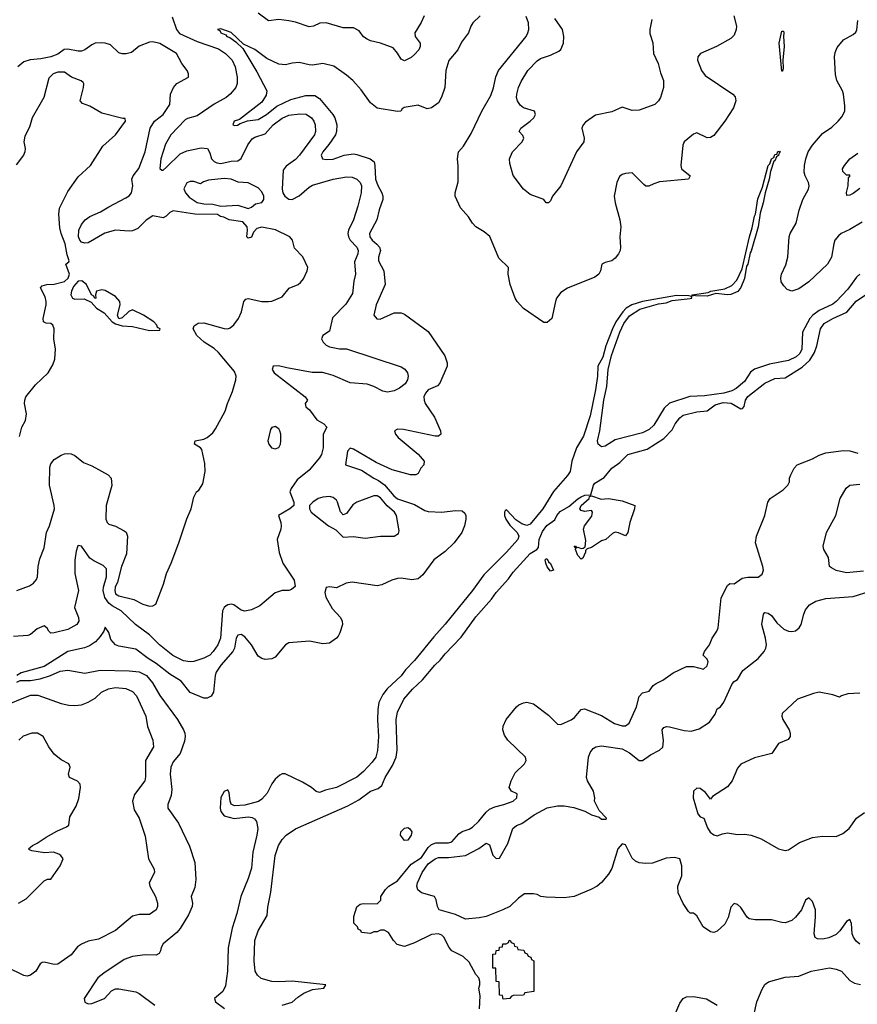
# Model space of a CAD drawing. Header units: inches. Extents: x 1384664 to 1536621, y 460766 to 646467.
# Tile 157 of 256: x 1443366 to 1448294, y 514135 to 519928. Entities that reach past the tile are written whole.
import ezdxf

# ---------------------------------------------------------------- set-up
doc = ezdxf.new("R2010")
doc.units = ezdxf.units.IN
doc.header["$MEASUREMENT"] = 0
doc.layers.add('B4541', color=7, linetype='Continuous')

msp = doc.modelspace()

# ---------------------------------------------------------------- linework, layer by layer
at = {"layer": 'B4541', "color": 5}
for points, elevation in [([(1444264.1, 519944.1), (1444288.1, 519870), (1444306.6, 519846.6), (1444410, 519800.3), (1444535.9, 519755.9), (1444577.2, 519730), (1444616.9, 519690), (1444633.8, 519650), (1444646.2, 519590), (1444646.6, 519553.4), (1444637.7, 519530), (1444605, 519490), (1444582, 519470), (1444510, 519430.8), (1444410, 519361.9), (1444353, 519347), (1444340.4, 519339.6), (1444254.8, 519250), (1444224, 519196), (1444196.1, 519110), (1444191.7, 519051.7), (1444203, 519043), (1444210, 519043.5), (1444230, 519059.8), (1444310, 519138.1), (1444350, 519156.2), (1444433.3, 519173.3), (1444470.5, 519170.5), (1444485.6, 519145.6), (1444495.3, 519110), (1444510, 519093.7), (1444525.8, 519085.8), (1444550, 519082.7), (1444610, 519096.1), (1444650, 519096.8), (1444668.7, 519111.3), (1444708, 519192), (1444733.9, 519226.1), (1444750, 519237.3), (1444810, 519257.2), (1444858, 519310), (1444910, 519347.9), (1444950, 519365.4), (1445014.2, 519374.2), (1445051.4, 519371.4), (1445082.8, 519350), (1445097.5, 519330), (1445104.7, 519310), (1445106.4, 519270), (1445100.2, 519250), (1445013.4, 519130), (1444990, 519106.3), (1444934.3, 519065.7), (1444916.8, 519043.2), (1444909.9, 518930.1), (1444914.5, 518910), (1444926.2, 518890), (1444950, 518871.1), (1444970, 518870.9), (1445010, 518892.3), (1445070, 518942.9), (1445090, 518954), (1445210, 518990.5), (1445290, 519002.9), (1445321.6, 519001.6), (1445349.6, 518990), (1445369.7, 518970), (1445378, 518950), (1445374.8, 518910), (1445356.1, 518830), (1445329.8, 518750), (1445300.2, 518690), (1445297.9, 518670), (1445301.4, 518650), (1445311, 518631), (1445350.8, 518590), (1445358, 518570), (1445355.4, 518550), (1445336.9, 518503.1), (1445342, 518430), (1445331.9, 518390), (1445323.4, 518316.6), (1445285.9, 518254.1), (1445206.7, 518173.3), (1445190, 518094.8), (1445149, 518070), (1445141.2, 518050), (1445152.3, 518030), (1445170, 518012.3), (1445190, 518002.4), (1445247.9, 517992.1), (1445290, 517992.1), (1445610, 517885.6), (1445631.7, 517871.7), (1445647.3, 517850), (1445651.9, 517830), (1445648.4, 517810), (1445633.8, 517786.2), (1445600.2, 517759.8), (1445570, 517744.4), (1445530, 517737.4), (1445503.2, 517743.2), (1445450, 517770.1), (1445410, 517783.7), (1445310, 517791.8), (1445210, 517834.6), (1445170, 517847.2), (1445148.2, 517851.8), (1445087.4, 517852.6), (1444938.8, 517878.8), (1444888.2, 517891.8), (1444857.2, 517890), (1444851.6, 517870), (1444863.1, 517850), (1445046.6, 517710), (1445058.7, 517690), (1445046, 517670), (1445049.7, 517650), (1445072.2, 517632.2), (1445114.5, 517574.5), (1445155.1, 517550), (1445172.6, 517530), (1445151.1, 517490), (1445152.3, 517410), (1445142.3, 517370), (1445130.9, 517350), (1445070, 517276.9), (1444999, 517221), (1444963.7, 517170), (1444955.1, 517150), (1444979, 517090), (1444979, 517070), (1444955.3, 517050), (1444889, 517010), (1444902.9, 516970), (1444904.2, 516950), (1444902.4, 516930), (1444881.5, 516870), (1444893.2, 516793.2), (1444914, 516730), (1444982, 516630), (1444986.6, 516593.4), (1444965.4, 516574.6), (1444949.6, 516570.4), (1444910, 516570.3), (1444870, 516556.5), (1444779.7, 516480.3), (1444730, 516455.8), (1444690, 516447.3), (1444670, 516453.4), (1444625.5, 516485.5), (1444610, 516489.4), (1444590, 516485.8), (1444580.8, 516479.2), (1444569.2, 516470), (1444559.5, 516450), (1444548.2, 516290), (1444531.7, 516250), (1444505, 516210), (1444485.3, 516190), (1444450, 516172.2), (1444390, 516152.2), (1444369.9, 516150.1), (1444330, 516156.8), (1444266.9, 516186.9), (1444188.4, 516250), (1444130, 516309.3), (1444047.2, 516370), (1443962.6, 516450), (1443910, 516478.6), (1443890, 516494.8), (1443868.1, 516528.1), (1443858.2, 516570), (1443859.5, 516590), (1443877.6, 516650), (1443876.2, 516696.2), (1443857.4, 516717.4), (1443803.5, 516743.5), (1443780, 516760), (1443729.3, 516830.7), (1443710, 516834.8), (1443708.5, 516831.6), (1443698.4, 516801.6), (1443691.5, 516748.5), (1443691.1, 516670), (1443711.7, 516570), (1443688.4, 516470), (1443712.8, 516410), (1443714.3, 516390), (1443701.6, 516370), (1443650, 516341.2), (1443570, 516320.3), (1443550, 516319.3), (1443538, 516330), (1443528.7, 516348.7), (1443510, 516361.6), (1443470, 516345), (1443430, 516311.7), (1443414.3, 516305.7), (1443330, 516299)], 640), ([(1446075.7, 519950), (1446033.1, 519910), (1446020.4, 519890), (1446007.1, 519850), (1445964.8, 519795.2), (1445944, 519750), (1445891.9, 519688.1), (1445873.3, 519630), (1445867.2, 519530), (1445848.5, 519471.5), (1445830, 519439.6), (1445790, 519409.2), (1445764.2, 519404.2), (1445710, 519424.2), (1445628, 519412), (1445616, 519404), (1445608, 519390), (1445590, 519387.2), (1445470, 519406.5), (1445430, 519438.3), (1445375.9, 519515.9), (1445325.6, 519570), (1445290, 519601.1), (1445214, 519654), (1445150, 519669.4), (1445090, 519660.5), (1445070, 519662.2), (1445010, 519677.1), (1444970, 519673), (1444930, 519662), (1444890, 519665.8), (1444820.3, 519700.3), (1444750, 519753.2), (1444683.9, 519783.9), (1444610, 519851.7), (1444550, 519874.9), (1444529.3, 519870), (1444544.1, 519864.1), (1444549.6, 519850), (1444578.7, 519838.7), (1444585.6, 519830), (1444603.3, 519823.3), (1444638, 519798), (1444678.6, 519758.6), (1444760.8, 519620.8), (1444820.2, 519510), (1444815.8, 519484.2), (1444790, 519442.8), (1444658.6, 519341.4), (1444629, 519330), (1444621.2, 519310), (1444630, 519306), (1444647.2, 519307.2), (1444662.7, 519317.2), (1444706.9, 519333.1), (1444770, 519341.5), (1444817.7, 519370), (1444879.8, 519420.2), (1444961.1, 519458.9), (1445050, 519481.7), (1445102.1, 519482.1), (1445130, 519463.4), (1445209.3, 519370), (1445221.2, 519350), (1445232.1, 519310), (1445231.1, 519270), (1445223.9, 519250), (1445186.1, 519193.9), (1445149.1, 519150), (1445140.3, 519130), (1445147.6, 519110), (1445170, 519105.8), (1445210, 519108.3), (1445274.4, 519130), (1445330, 519138.3), (1445350, 519135.4), (1445428.5, 519108.5), (1445451.5, 519091.5), (1445456.5, 519070), (1445460.3, 518990), (1445473, 518953), (1445496, 518910), (1445503.1, 518890), (1445503.7, 518870), (1445480.4, 518810), (1445468, 518750), (1445423.9, 518670), (1445426.6, 518650), (1445439.5, 518630), (1445468.2, 518608.2), (1445483.6, 518590), (1445488.3, 518570), (1445478.1, 518530), (1445478.3, 518510), (1445509.1, 518450), (1445516.8, 518370), (1445462.9, 518250), (1445449.7, 518189.7), (1445468.1, 518168.1), (1445486.2, 518166.2), (1445570, 518202.6), (1445610, 518204), (1445630, 518194.7), (1445770, 518094.3), (1445867.8, 517950), (1445881.8, 517910), (1445881, 517890), (1445838.7, 517790), (1445825.4, 517774.6), (1445769.8, 517750.2), (1445753, 517730), (1445744.8, 517710), (1445745.1, 517690), (1445752.1, 517670), (1445806.6, 517590), (1445842.9, 517510), (1445844.5, 517490), (1445830, 517478.4), (1445810, 517476.9), (1445623.8, 517516.2), (1445590, 517518.3), (1445572.3, 517510), (1445576.9, 517490), (1445593.7, 517470), (1445711.1, 517371.1), (1445745.1, 517330), (1445744.2, 517310), (1445726.6, 517290), (1445710, 517257.1), (1445697.2, 517250), (1445665.5, 517250), (1445558.7, 517278.7), (1445463.4, 517323.4), (1445330, 517401.6), (1445310, 517406.9), (1445294.8, 517390), (1445282.4, 517310), (1445376.9, 517276.9), (1445449.1, 517230), (1445477.6, 517217.6), (1445512, 517192), (1445566.8, 517126.8), (1445590, 517109.9), (1445690, 517076.6), (1445750, 517040.8), (1445770, 517035), (1445850, 517029.8), (1445930, 517040.3), (1445970, 517038), (1445985.1, 517025.1), (1445990.7, 517010.7), (1445991.3, 516990), (1445983, 516950), (1445967.4, 516910), (1445923.2, 516850), (1445870, 516798.3), (1445803.4, 516750), (1445739.1, 516660.9), (1445710, 516637.4), (1445672.8, 516632.8), (1445610, 516643.1), (1445590, 516640.3), (1445556, 516630), (1445497.8, 516602.2), (1445470, 516596.2), (1445322.2, 516617.8), (1445287.1, 516612.9), (1445230, 516584.6), (1445190, 516592), (1445170, 516588), (1445161.8, 516558.2), (1445167.2, 516530), (1445204, 516464), (1445253.3, 516410), (1445263.5, 516390), (1445265.8, 516370), (1445250, 516320.5), (1445239.1, 516300.9), (1445230, 516288.5), (1445190, 516259.1), (1445150, 516255.5), (1445071.7, 516271.7), (1444950, 516261.5), (1444929.8, 516250.2), (1444870, 516178.3), (1444850, 516167.4), (1444810, 516163.6), (1444790, 516168.9), (1444770, 516183.7), (1444729.3, 516250), (1444690, 516298), (1444670, 516310.2), (1444650, 516306.3), (1444640.2, 516290), (1444629.9, 516230), (1444621, 516210), (1444549.9, 516130), (1444522.7, 516090), (1444516.7, 516070), (1444507.5, 515972.5), (1444492.6, 515947.4), (1444470, 515935.8), (1444450, 515936), (1444370, 515969.5), (1444316, 516036), (1444250, 516077.9), (1444170, 516141), (1444122.7, 516170), (1444050, 516224.3), (1443950, 516241.5), (1443930.1, 516250.1), (1443902.3, 516282.3), (1443890, 516322.8), (1443870, 516354.8), (1443862, 516330), (1443840.8, 516299.2), (1443812.2, 516267.8), (1443776.3, 516243.7), (1443747.4, 516232.6), (1443649.6, 516210), (1443510, 516123.1), (1443374.5, 516085.5), (1443349, 516070)], 620), ([(1445745.4, 519950), (1445728.7, 519911.3), (1445691.6, 519850), (1445694, 519830), (1445722.4, 519790), (1445723, 519770), (1445714, 519750), (1445690, 519722.6), (1445670, 519705.7), (1445630, 519686.4), (1445610, 519694.8), (1445590, 519730.8), (1445563.4, 519763.4), (1445490, 519790.6), (1445430, 519803.8), (1445410, 519812.7), (1445390, 519827.7), (1445362.7, 519862.8), (1445330, 519879.5), (1445270, 519880.9), (1445170, 519908.8), (1445133, 519907), (1445095.3, 519890), (1445070, 519886), (1444990, 519913), (1444950, 519921.6), (1444890, 519928.2), (1444830, 519920.5), (1444770, 519965.5)], 640), ([(1447568, 519950), (1447582.6, 519890), (1447581.1, 519870), (1447570, 519836.3), (1447550, 519817.6), (1447465.2, 519770), (1447371.2, 519728.8), (1447356.2, 519710), (1447354.7, 519690), (1447377.4, 519630), (1447399, 519599), (1447561.1, 519490), (1447574.9, 519474.9), (1447579.3, 519450), (1447565.1, 519410), (1447514.8, 519330), (1447450, 519247.1), (1447430, 519235.3), (1447410, 519233.7), (1447350, 519262.8), (1447330, 519254.8), (1447275.1, 519210), (1447267.6, 519190), (1447256.9, 519070), (1447259.6, 519050), (1447310.9, 519010), (1447301.6, 518990), (1447130, 518973.3), (1447096.8, 518963.2), (1447068.5, 518948.5), (1447050, 518949.3), (1447038.3, 518958.3), (1446970, 519026.7), (1446930, 519023.6), (1446910, 519016.9), (1446895.5, 519004.5), (1446879.9, 518970), (1446864.7, 518890), (1446869.9, 518850), (1446896.2, 518750), (1446902.1, 518710), (1446896.5, 518650), (1446900.2, 518590), (1446898.4, 518570), (1446889.9, 518550.1), (1446870, 518525.5), (1446850, 518510.2), (1446810, 518499.7), (1446791.3, 518490), (1446783.5, 518450), (1446774, 518430), (1446750, 518412.6), (1446590, 518348.4), (1446550, 518323.1), (1446525.4, 518290), (1446517.7, 518270), (1446497.2, 518170), (1446470, 518146.8), (1446450, 518146.8), (1446330, 518228.2), (1446293.7, 518270), (1446282, 518290), (1446251.8, 518370), (1446240.3, 518430), (1446242.4, 518470), (1446184.9, 518524.9), (1446131.5, 518651.5), (1446099.7, 518679.7), (1446050.6, 518710), (1446030.4, 518730), (1446007.5, 518767.5), (1445960.2, 518820.2), (1445929.1, 518890), (1445929.1, 518910), (1445945.7, 518974.3), (1445946.4, 519066.4), (1445941.3, 519110), (1445948.9, 519150), (1445976.9, 519183.1), (1446022.2, 519257.8), (1446084.4, 519390), (1446137.3, 519482.7), (1446153.8, 519526.2), (1446167.8, 519592.2), (1446184.3, 519630), (1446346.7, 519830), (1446356.8, 519850), (1446361, 519870), (1446359.3, 519910), (1446346.5, 519946.5)], 620), ([(1447084.5, 519930), (1447072.8, 519870), (1447072.8, 519847.2), (1447091.4, 519791.4), (1447095.5, 519730), (1447122.7, 519670), (1447136, 519616), (1447153.7, 519570), (1447153.3, 519530), (1447136.9, 519470), (1447124.5, 519450), (1447102.7, 519430), (1447010, 519396.5), (1446970, 519394.7), (1446910, 519414.3), (1446850, 519385.4), (1446753.8, 519366.2), (1446695.4, 519324.6), (1446681.3, 519310), (1446673, 519290), (1446687.8, 519230), (1446685.6, 519210), (1446642, 519150), (1446549.4, 518950), (1446501.2, 518890), (1446490, 518862), (1446478, 518850), (1446464.7, 518850), (1446450.5, 518870.5), (1446370, 518900.4), (1446330.7, 518930), (1446270.4, 519010.4), (1446250, 519082), (1446248.4, 519110), (1446265.3, 519150), (1446322.4, 519210), (1446333, 519230), (1446325.8, 519245.8), (1446304.9, 519270), (1446310, 519282), (1446314.8, 519290), (1446370.5, 519330), (1446390.4, 519350), (1446400.5, 519370), (1446394.8, 519390), (1446330, 519410.3), (1446310, 519424.9), (1446294.7, 519450), (1446289.5, 519470), (1446290.9, 519490), (1446301.2, 519530), (1446316.3, 519563.7), (1446356, 519630), (1446410, 519686.6), (1446430, 519700.2), (1446490, 519719.8), (1446537.8, 519742.2), (1446550, 519751.8), (1446565.8, 519790), (1446567.3, 519830), (1446559.2, 519870), (1446514.1, 519934.1)], 640), ([(1448323.7, 518736.3), (1448250, 518693.4), (1448198.8, 518670), (1448182.7, 518657.3), (1448163, 518630), (1448155.6, 518610), (1448142.2, 518530), (1448119.3, 518490), (1448010, 518385.2), (1447950, 518345.5), (1447910, 518330.3), (1447881.4, 518341.4), (1447861.2, 518361.2), (1447846.6, 518386.6), (1447844.7, 518410), (1447848.4, 518430), (1447874.1, 518485.9), (1447886.2, 518530), (1447892.7, 518650), (1447899.8, 518670), (1447935, 518730), (1447952.7, 518807.3), (1447973.3, 518870), (1448008.1, 518930), (1448011.5, 518950), (1448007.5, 518970), (1447986.9, 519010), (1447982, 519030), (1447982.9, 519070), (1447991.8, 519110), (1448006, 519150), (1448031, 519190), (1448090, 519258.2), (1448143.8, 519296.2), (1448182.1, 519330), (1448203.5, 519356.4), (1448220.4, 519390), (1448221.5, 519421.5), (1448212.8, 519490), (1448206.4, 519510), (1448173.5, 519570), (1448165.3, 519605.3), (1448160.1, 519710), (1448164.1, 519735.9), (1448175.8, 519764.2), (1448212.9, 519810), (1448270, 519841), (1448285.5, 519854.5), (1448291.1, 519868.9), (1448296.7, 519923.3)], 620), ([(1443350, 516569.1), (1443423.3, 516596.7), (1443446.9, 516613.1), (1443465.3, 516634.7), (1443470.9, 516650), (1443475.1, 516710), (1443484.5, 516755.5), (1443510, 516821), (1443524.4, 516910), (1443541.1, 516950), (1443570.8, 517050), (1443569.8, 517070), (1443542, 517190), (1443544.1, 517295.9), (1443550, 517315.3), (1443570, 517340.9), (1443610, 517365.3), (1443630, 517374), (1443650, 517376.4), (1443670, 517374), (1443690, 517364.4), (1443742.3, 517322.3), (1443790, 517302.8), (1443886.4, 517250), (1443903.6, 517230), (1443907.9, 517187.9), (1443874.4, 517070), (1443872.7, 516990), (1443880.7, 516970), (1443890, 516960.7), (1443930, 516947.3), (1443981.6, 516921.6), (1443992.7, 516912.7), (1444000.4, 516890), (1443993.8, 516786.2), (1443966.3, 516710), (1443941.7, 516618.3), (1443928.8, 516590), (1443925.6, 516570), (1443929.2, 516550), (1443950, 516538.3), (1444037.7, 516517.7), (1444090.6, 516490), (1444130, 516477.4), (1444150, 516480.3), (1444167, 516490), (1444212.8, 516607.2), (1444229.7, 516670.3), (1444257, 516730), (1444302.9, 516850), (1444350, 516991.3), (1444376, 517050), (1444390, 517118), (1444407, 517150), (1444420.7, 517159.3), (1444443, 517197), (1444457.4, 517270), (1444456.4, 517316.4), (1444438.9, 517398.9), (1444430, 517409), (1444395.3, 517430), (1444398, 517450), (1444450, 517460.7), (1444470, 517470.5), (1444502.4, 517497.6), (1444519.3, 517520.7), (1444575.9, 517624.1), (1444588.6, 517670), (1444619.1, 517740.9), (1444637.7, 517810), (1444640.3, 517830), (1444630, 517858.7), (1444537, 517970), (1444510, 517993.9), (1444452.3, 518030), (1444407.9, 518070), (1444387.3, 518110), (1444393.4, 518126.6), (1444416.9, 518143.1), (1444450, 518144.9), (1444570, 518110.3), (1444590.8, 518109.2), (1444604.9, 518115.1), (1444626.7, 518133.3), (1444653.6, 518170), (1444671.5, 518210), (1444685.6, 518270), (1444696.6, 518283.4), (1444711.5, 518288.5), (1444790, 518270.2), (1444830.9, 518269.1), (1444850, 518272.7), (1444910, 518298), (1444952.4, 518347.6), (1445005.2, 518370), (1445019.1, 518380.9), (1445035.8, 518404.2), (1445058, 518450), (1445060.9, 518470), (1445032.5, 518532.5), (1444983.5, 518583.5), (1444971.8, 518631.8), (1444955.3, 518650), (1444871.7, 518691.7), (1444790, 518707.1), (1444761.2, 518698.8), (1444742.8, 518677.2), (1444730, 518649), (1444710, 518642), (1444702, 518650), (1444707.6, 518690), (1444704.5, 518710), (1444678.7, 518738.7), (1444598, 518750), (1444566.8, 518766.8), (1444548, 518770), (1444530, 518782), (1444397.1, 518782.9), (1444270, 518804), (1444250, 518794), (1444228, 518772), (1444210, 518762.7), (1444150, 518773.1), (1444110, 518748.6), (1444060.9, 518699.1), (1444030, 518685.3), (1444010, 518683.1), (1443930, 518690.6), (1443867.6, 518672.4), (1443770, 518615.9), (1443750, 518613.5), (1443730, 518619.8), (1443720.7, 518630), (1443711.6, 518650), (1443714.2, 518690), (1443730, 518723.7), (1443752.3, 518750), (1443778.9, 518770), (1443842.1, 518797.9), (1443890, 518827.8), (1443990, 518879.1), (1444010, 518892), (1444023.7, 518910), (1444031.9, 518950), (1444026.3, 518990), (1444034.4, 519010), (1444067.7, 519052.3), (1444105.2, 519150), (1444134.3, 519290), (1444159.5, 519330), (1444210, 519371.1), (1444250.6, 519430), (1444253.4, 519490), (1444270.4, 519529.6), (1444290, 519552.4), (1444359.3, 519590), (1444359.5, 519610), (1444351.6, 519630), (1444321, 519670), (1444289.6, 519730), (1444190, 519788.7), (1444150, 519798.3), (1444130, 519795.1), (1444070, 519772.1), (1444024.8, 519735.2), (1443992.9, 519727.1), (1443970, 519727.1), (1443950, 519733.3), (1443899.7, 519779.7), (1443870, 519790.8), (1443850, 519792.7), (1443810, 519789.8), (1443790, 519780.9), (1443749.1, 519750.9), (1443730, 519743.6), (1443710, 519742.5), (1443650, 519754.6), (1443627.9, 519752.1), (1443590, 519725.5), (1443550.4, 519710), (1443490, 519696.8), (1443427.2, 519692.8), (1443390, 519679.8), (1443355.2, 519650)], 660), ([(1443365.1, 517474.9), (1443378.7, 517530), (1443401.3, 517570), (1443407.4, 517610), (1443395.3, 517670), (1443396.1, 517690), (1443403.1, 517710), (1443459.8, 517780.2), (1443534.5, 517850), (1443562.3, 517897.7), (1443574, 517930), (1443577, 517990), (1443567.3, 518050), (1443569.4, 518110), (1443561.2, 518130), (1443550, 518141.2), (1443522, 518142), (1443506, 518150), (1443503.6, 518170), (1443522, 518250), (1443522.7, 518270), (1443516.5, 518296.5), (1443488.7, 518351.3), (1443498, 518362), (1443526, 518370), (1443570, 518371), (1443630, 518386.8), (1443652.1, 518407.9), (1443659.3, 518430), (1443638, 518490), (1443656, 518504), (1443657.2, 518510), (1443644.8, 518544.7), (1443634.2, 518610), (1443610.5, 518670), (1443602.6, 518702.6), (1443597, 518783), (1443600.1, 518819.9), (1443650, 518917.3), (1443710, 519002.8), (1443782.4, 519070), (1443855.4, 519184.6), (1443929.2, 519250), (1443988.7, 519330), (1443987.3, 519347.3), (1443972.7, 519347.3), (1443850, 519378), (1443779.1, 519419.1), (1443735.6, 519435.6), (1443722.9, 519450), (1443742.6, 519530), (1443744.5, 519550), (1443739.3, 519559.3), (1443728.2, 519568.2), (1443671.8, 519590), (1443630, 519619.3), (1443590, 519619.4), (1443563.8, 519610), (1443536.9, 519583.1), (1443508.9, 519470), (1443440.4, 519350), (1443423.4, 519296.6), (1443397.3, 519242.7), (1443390.4, 519210), (1443398.4, 519170), (1443397.1, 519150), (1443388, 519130), (1443346.1, 519073.9)], 680), ([(1448310, 518935.5), (1448270, 518904.9), (1448250, 518894.8), (1448232.7, 518892.7), (1448231, 518911), (1448240.7, 518950), (1448242, 518998), (1448252, 519010), (1448250, 519014), (1448230, 519014), (1448210, 519034), (1448207.3, 519050), (1448218, 519070), (1448250, 519108.7), (1448297.1, 519142.9)], 640), ([(1448310, 518431.6), (1448290, 518413.5), (1448238.1, 518341.9), (1448170.3, 518269.7), (1448150, 518255), (1448070, 518216.2), (1448032.8, 518190), (1448015.8, 518170), (1447972.5, 518090), (1447967.7, 517990), (1447955.5, 517964.5), (1447934.9, 517945.1), (1447890, 517923.6), (1447778.3, 517901.7), (1447690, 517871.2), (1447666.5, 517853.5), (1447630, 517800.1), (1447581.6, 517758.4), (1447556.4, 517743.6), (1447510, 517731.6), (1447394.7, 517714.7), (1447308.8, 517711.2), (1447190, 517670.9), (1447157.5, 517642.5), (1447097.2, 517542.8), (1447070, 517516), (1447030, 517498), (1446870, 517456.5), (1446810, 517418.9), (1446790, 517414.7), (1446770.3, 517430), (1446766.2, 517450), (1446778.6, 517510), (1446802.9, 517690), (1446820.8, 517770), (1446829.2, 517870.8), (1446848.5, 517951.5), (1446896.4, 518090), (1446920.4, 518139.6), (1446954.9, 518185.1), (1447015.4, 518224.6), (1447124.2, 518255.8), (1447170, 518262), (1447204.1, 518275.9), (1447310, 518286.7), (1447320.3, 518290), (1447319.3, 518299.3), (1447303.8, 518303.8), (1447230, 518304.4), (1447030.1, 518270.1), (1446968, 518250), (1446934.6, 518230), (1446914, 518210), (1446872.9, 518150), (1446853.6, 518110), (1446815.2, 518010), (1446796.9, 517943.1), (1446767.9, 517890), (1446765.4, 517830), (1446753.5, 517750), (1446723.3, 517596.7), (1446682.7, 517477.3), (1446643, 517410), (1446614.5, 517330), (1446604.4, 517270), (1446590, 517245.4), (1446507, 517153), (1446444, 517050), (1446370, 516959.3), (1446350, 516952.1), (1446321, 516961), (1446284.7, 516984.7), (1446230, 517043.5), (1446222.3, 517037.7), (1446218.2, 517030), (1446219.6, 517010), (1446226.7, 516990), (1446250, 516954.9), (1446293.1, 516910), (1446302.2, 516890), (1446296.7, 516870), (1446230, 516794.3), (1446097.7, 516662.3), (1446029.9, 516570), (1445870, 516371), (1445802.8, 516297.2), (1445690, 516158.8), (1445636.7, 516103.3), (1445610, 516067.1), (1445528.6, 515991.4), (1445502.6, 515957.4), (1445479.9, 515910), (1445472.5, 515870), (1445470.6, 515809.4), (1445477, 515710), (1445471.9, 515628.1), (1445461.5, 515590), (1445440.7, 515559.3), (1445390, 515505.5), (1445350, 515471.4), (1445230, 515410.2), (1445164.8, 515395.3), (1445130, 515380.7), (1445110, 515386.8), (1445082.4, 515410), (1445030, 515442.3), (1444928.2, 515491.8), (1444910, 515490.4), (1444896.6, 515483.4), (1444870, 515459.5), (1444850, 515431.5), (1444822.7, 515377.3), (1444790, 515341.3), (1444771.4, 515328.6), (1444690, 515306.8), (1444630, 515302.8), (1444610, 515313), (1444603.8, 515330), (1444598.4, 515378.4), (1444590, 515396.5), (1444570, 515386.5), (1444550, 515351.8), (1444546.2, 515290), (1444550.6, 515270), (1444570, 515244.7), (1444628.9, 515228.9), (1444710, 515238.8), (1444734.5, 515234.5), (1444747, 515227), (1444760.5, 515210), (1444766.7, 515170), (1444761.8, 515130), (1444737.5, 515030), (1444730, 514937), (1444710, 514874.3), (1444666.9, 514770), (1444643.9, 514670), (1444616.7, 514583.3), (1444593.6, 514466.4), (1444588.1, 514330), (1444576.9, 514243.1), (1444561, 514210), (1444511.6, 514170), (1444518, 514150), (1444570.4, 514110.4)], 580), ([(1444910, 514129.1), (1444970, 514148.1), (1445002.7, 514177.3), (1445038.7, 514201.3), (1445090, 514223.1), (1445156, 514230), (1445166.8, 514250), (1444970, 514270.8), (1444890, 514266.8), (1444850.1, 514270.1), (1444787.5, 514287.5), (1444765.6, 514305.6), (1444751.3, 514330), (1444746.7, 514390), (1444750.2, 514510), (1444770, 514567.6), (1444822, 514658), (1444826.7, 514706.7), (1444844.2, 514795.8), (1444869.7, 515010), (1444889.2, 515070), (1444910, 515103.9), (1444935.1, 515130), (1444990, 515167.2), (1445297.4, 515302.6), (1445361.4, 515338.6), (1445430, 515389.9), (1445475.5, 515404.5), (1445497.4, 515422.6), (1445516, 515470), (1445559.2, 515540.8), (1445580.6, 515590), (1445586.4, 515630), (1445580.6, 515810), (1445590, 515852.9), (1445626.8, 515930), (1445676.6, 515990), (1445735.5, 516044.5), (1445808.2, 516130), (1445840.6, 516159.4), (1445870, 516196.8), (1445964, 516296), (1446050, 516414.8), (1446141.8, 516518.2), (1446170, 516558.8), (1446241.7, 516638.3), (1446270, 516677), (1446370, 516787.4), (1446409.4, 516810.6), (1446418, 516822), (1446423.4, 516870), (1446442.4, 516917.6), (1446468.5, 516951.5), (1446515.5, 516984.5), (1446526.1, 517010), (1446546.2, 517033.8), (1446596.5, 517063.5), (1446650, 517109.6), (1446670, 517121.3), (1446691.1, 517131.1), (1446727.3, 517132.7), (1446741.5, 517190), (1446750, 517200.3), (1446804.8, 517235.2), (1446849.4, 517290), (1446897, 517323), (1446943.5, 517370), (1447058.4, 517401.6), (1447155.7, 517464.3), (1447204.6, 517515.4), (1447222.3, 517550), (1447250, 517586.2), (1447270, 517601), (1447350, 517620.2), (1447410, 517626.3), (1447457.5, 517662.5), (1447504.3, 517675.7), (1447551.2, 517671.2), (1447610, 517639.1), (1447618.9, 517641.1), (1447628.5, 517651.5), (1447635.9, 517690), (1447649.7, 517710.3), (1447751.2, 517790), (1447810, 517816.4), (1447870, 517821.1), (1447970, 517883.4), (1448014.7, 517925.3), (1448042.4, 517970), (1448056.8, 518010), (1448077.4, 518110), (1448099.8, 518140.2), (1448149.7, 518170.3), (1448232, 518208), (1448288.5, 518271.5), (1448371.7, 518328.3)], 580), ([(1446072.3, 514107.7), (1446074.5, 514185.5), (1446068.2, 514230), (1446074.1, 514250), (1446073.3, 514270), (1446068, 514290), (1446050, 514310.2), (1446010, 514383.2), (1445975.4, 514415.4), (1445909.1, 514450), (1445892.3, 514470), (1445861.7, 514530), (1445850, 514542.6), (1445830.8, 514550), (1445790, 514545.2), (1445690, 514495.8), (1445630, 514476), (1445587.5, 514487.5), (1445564.7, 514510), (1445536.9, 514556.9), (1445511.6, 514571.6), (1445490, 514572), (1445470, 514562), (1445450, 514562), (1445430, 514552), (1445378, 514558), (1445374, 514570), (1445358, 514578), (1445354, 514590), (1445332.7, 514612.7), (1445331.6, 514651.6), (1445350, 514708), (1445370, 514724), (1445390, 514728.7), (1445470, 514726), (1445491.6, 514748.4), (1445492, 514770), (1445518, 514810), (1445538.8, 514830), (1445590, 514862.5), (1445670, 514958.9), (1445730, 514999.1), (1445770, 515057.6), (1445790, 515075.7), (1445814.2, 515085.8), (1445890, 515084.4), (1445908.6, 515091.4), (1445950, 515138.1), (1445970, 515151.7), (1446010, 515165.2), (1446030, 515177.4), (1446068.1, 515212), (1446110, 515264.8), (1446130, 515282.6), (1446162.2, 515297.8), (1446214, 515310), (1446268.9, 515330), (1446291.7, 515350), (1446292.8, 515372.8), (1446260.7, 515390), (1446246, 515410), (1446258.7, 515450), (1446282.3, 515497.7), (1446337.1, 515550), (1446346.4, 515570), (1446342.6, 515590), (1446238.5, 515690), (1446219, 515719), (1446209.4, 515750), (1446211.2, 515771.2), (1446228.9, 515811.1), (1446290, 515885.7), (1446303.5, 515896.5), (1446330, 515909.5), (1446350, 515912.5), (1446390, 515902), (1446476.6, 515836.6), (1446530, 515783.1), (1446550, 515782.2), (1446610, 515808.5), (1446630, 515822), (1446670, 515869.6), (1446690, 515873), (1446790, 515834.5), (1446866.7, 515786.7), (1446910, 515772.5), (1446930, 515772.5), (1446952.1, 515790), (1446995.6, 515884.4), (1447010, 515946.6), (1447030, 515968), (1447070, 515976.9), (1447094, 516010), (1447110, 516023.5), (1447150, 516042.8), (1447210, 516084.8), (1447290, 516121.7), (1447330, 516123.5), (1447390, 516106.6), (1447410, 516127.3), (1447416.3, 516150), (1447410, 516164.9), (1447387.9, 516190), (1447395.1, 516210), (1447425.4, 516250), (1447440.5, 516290), (1447468.1, 516330), (1447476.6, 516350), (1447492.6, 516527.4), (1447530, 516599), (1447544.7, 516610), (1447570, 516609.2), (1447616.9, 516643.1), (1447650, 516648.7), (1447711.5, 516648.5), (1447734, 516666), (1447742, 516690), (1447738, 516710), (1447694.9, 516850), (1447702, 516890), (1447750.7, 517010.7), (1447768, 517090), (1447782, 517110), (1447858.1, 517161.9), (1447886.4, 517190), (1447895.5, 517210), (1447896.3, 517230), (1447903.8, 517250), (1447922.6, 517290), (1447941.1, 517310), (1448030, 517345.2), (1448070, 517365.8), (1448110, 517378.8), (1448214, 517394), (1448250.9, 517390.9), (1448297.7, 517377.7)], 620), ([(1448330, 516684.2), (1448230, 516672.9), (1448170, 516688.3), (1448142.2, 516702.2), (1448130.4, 516710.4), (1448124.4, 516764.4), (1448096.4, 516810), (1448092.7, 516830), (1448112.7, 516910), (1448168.2, 517010), (1448193.6, 517110), (1448228.3, 517171.7), (1448251.1, 517188.9), (1448310, 517195.9)], 640), ([(1448308.7, 514488.7), (1448287.5, 514507.5), (1448271.5, 514530), (1448263.5, 514550), (1448259.7, 514610), (1448250, 514633.4), (1448230, 514621.7), (1448191.9, 514568.1), (1448170, 514546.5), (1448126.5, 514526.5), (1448090, 514518.8), (1448060.4, 514520.4), (1448047.3, 514527.3), (1448041.3, 514550), (1448049.3, 514650), (1448048, 514690), (1448030, 514739.3), (1448010, 514761.6), (1447990, 514748), (1447965, 514690), (1447931.5, 514648.5), (1447910, 514628.4), (1447870, 514615.3), (1447850, 514616.3), (1447790, 514632.4), (1447692.6, 514632.6), (1447658.6, 514638.6), (1447646.8, 514646.8), (1447610, 514704.4), (1447590, 514721.6), (1447570, 514727.7), (1447550, 514706.8), (1447534.1, 514645.9), (1447514.2, 514605.8), (1447470, 514566), (1447450, 514558.4), (1447430, 514560.8), (1447387.7, 514590), (1447350, 514654.8), (1447330, 514670.7), (1447310, 514670.7), (1447300.3, 514680.3), (1447270, 514729), (1447241.2, 514790), (1447238.4, 514830), (1447261.6, 514890), (1447262, 514950), (1447250.3, 514990.4), (1447218.3, 514998.3), (1447170, 514995.3), (1447090, 514964.9), (1447050, 514963), (1447010, 514968), (1446990, 514977.1), (1446970, 514995.5), (1446930, 515074), (1446910, 515078.8), (1446884.5, 515050), (1446850, 514934.8), (1446830, 514900.7), (1446790, 514851), (1446764, 514830), (1446726.6, 514810), (1446629.2, 514770), (1446570, 514760.7), (1446464.6, 514764.6), (1446432, 514770), (1446410, 514782), (1446390, 514785.5), (1446335.5, 514784.5), (1446300.7, 514759.3), (1446249.2, 514710), (1446209.3, 514690), (1446110, 514652.4), (1446070, 514643), (1445990, 514635.6), (1445930, 514663.8), (1445834.8, 514690), (1445824, 514710), (1445816.3, 514750), (1445806.8, 514770), (1445730, 514791.1), (1445707.9, 514807.9), (1445703.3, 514830), (1445706.5, 514850), (1445734.6, 514910), (1445770, 514961.2), (1445810, 514991.9), (1445830, 514998.3), (1445890, 514999.6), (1445988.9, 515011.1), (1446067.3, 515052.7), (1446110, 515082.6), (1446130, 515074), (1446150, 515013.2), (1446170, 514993.2), (1446190, 514995.3), (1446238.7, 515081.3), (1446268.2, 515170), (1446290, 515186.6), (1446321.3, 515198.7), (1446394, 515250), (1446470, 515290.8), (1446530, 515303), (1446570, 515302.4), (1446626.2, 515293.8), (1446691.2, 515271.2), (1446729.6, 515249.6), (1446775.5, 515235.5), (1446790, 515225.2), (1446816, 515224), (1446818, 515230), (1446775.8, 515275.8), (1446747.3, 515330), (1446750.6, 515350), (1446743.1, 515390), (1446707.7, 515450), (1446701.1, 515470), (1446713, 515590), (1446723.6, 515616.4), (1446740.5, 515639.6), (1446756.3, 515650), (1446790, 515655.9), (1446910, 515637.4), (1446954.8, 515614.8), (1447010, 515569.6), (1447030, 515569.5), (1447077.7, 515602.3), (1447130.6, 515630), (1447150, 515647), (1447155, 515685), (1447147.1, 515750), (1447156.9, 515763.1), (1447171.2, 515768.8), (1447190, 515767), (1447274.8, 515745.2), (1447317.5, 515742.5), (1447364.2, 515755.8), (1447424.9, 515795), (1447458.8, 515841.2), (1447470, 515873.2), (1447490, 515885.2), (1447510, 515913.2), (1447559, 516021), (1447570, 516034), (1447590, 516046.6), (1447620.3, 516099.7), (1447711.3, 516170), (1447745.5, 516210), (1447756.3, 516230), (1447759.1, 516250), (1447754.4, 516290), (1447733, 516370), (1447742, 516430), (1447750, 516439.6), (1447770, 516437.2), (1447790, 516422), (1447820.4, 516380.4), (1447862.4, 516342.4), (1447890, 516329.8), (1447910, 516328), (1447930, 516332.9), (1447952.9, 516350), (1447964, 516370), (1447979, 516430), (1447990, 516455.1), (1448013.9, 516486.1), (1448050, 516507.1), (1448110, 516522.2), (1448270, 516535), (1448370, 516565.7)], 640), ([(1443350, 516029.7), (1443370, 516040.5), (1443430, 516040.6), (1443487.7, 516050), (1443548, 516070), (1443604.2, 516095.8), (1443650, 516101.6), (1443750, 516084.2), (1443838.9, 516101.1), (1444010, 516096.2), (1444070, 516090.6), (1444112.5, 516070), (1444147.4, 516027.4), (1444190, 515951), (1444294.7, 515810), (1444329.9, 515750), (1444337, 515730), (1444340.1, 515710), (1444336.7, 515683.3), (1444310, 515610.5), (1444270, 515562.4), (1444256.1, 515530), (1444252.3, 515490), (1444261.4, 515398.6), (1444256.7, 515363.3), (1444238.5, 515310), (1444238.3, 515290), (1444301.6, 515201.7), (1444365.8, 515065.8), (1444397, 514970), (1444403, 514870), (1444397.2, 514822.8), (1444375.1, 514770), (1444382.5, 514730), (1444380.7, 514710), (1444358.8, 514661.2), (1444310, 514581.5), (1444290, 514556.9), (1444211, 514490), (1444198.5, 514470), (1444195.6, 514450), (1444186.8, 514433.2), (1444170, 514423.5), (1444105.4, 514425.4), (1444030, 514417), (1443981.5, 514398.5), (1443861.2, 514318.8), (1443826.2, 514290), (1443745, 514170), (1443750, 514147.7), (1443770, 514138.1), (1443790, 514139.1), (1443865.4, 514170), (1443905.9, 514214.1), (1443930, 514226.2), (1443950, 514226.8), (1444050, 514208.6), (1444070, 514198.6), (1444161.1, 514130)], 620), ([(1443256.3, 515883.7), (1443430, 515954.4), (1443473.7, 515953.7), (1443610, 515905.1), (1443655.2, 515895.2), (1443690, 515893.1), (1443730, 515897.6), (1443770, 515911.8), (1443810, 515936.1), (1443847.6, 515972.4), (1443888.6, 515991.4), (1443930, 515998.4), (1443990, 515992.2), (1444030, 515975), (1444052.8, 515950), (1444108.5, 515830), (1444117.7, 515770), (1444149.9, 515690), (1444153.5, 515650), (1444106.1, 515570), (1444107.2, 515472.8), (1444102.8, 515450), (1444042.2, 515370), (1444030.9, 515330), (1444038.9, 515278.9), (1444069.6, 515230), (1444104.4, 515124.4), (1444123.7, 514990), (1444158, 514930), (1444159.3, 514910), (1444128.2, 514850), (1444131.1, 514830), (1444166, 514770), (1444177, 514730), (1444178, 514710), (1444169.3, 514690), (1444130, 514663), (1444070, 514664.4), (1444030, 514653.7), (1443930, 514570.3), (1443830, 514518.6), (1443770, 514506), (1443730, 514488.8), (1443707.2, 514472.8), (1443670, 514425.8), (1443590, 514371.4), (1443570, 514370.2), (1443510, 514384), (1443499.4, 514380.6), (1443487.6, 514372.4), (1443461.6, 514330), (1443430, 514305.7), (1443410, 514300.9), (1443390, 514303.6), (1443290, 514352.9)], 640), ([(1448310, 515965.1), (1448237.6, 515962.4), (1448201, 515950), (1448190, 515941.2), (1448150, 515955.6), (1448070, 515970.8), (1448036.7, 515963.3), (1447942.8, 515930), (1447853, 515847), (1447850.5, 515830), (1447856.4, 515810), (1447892.7, 515750), (1447899.3, 515730), (1447899.3, 515710), (1447886.9, 515693.1), (1447830.8, 515670), (1447791, 515610), (1447690, 515584.4), (1447610, 515548), (1447590, 515524.5), (1447558.3, 515450), (1447530, 515414.5), (1447443, 515357), (1447430, 515342), (1447401.7, 515381.7), (1447370, 515404.2), (1447350, 515407.3), (1447330.3, 515389.7), (1447329.2, 515350), (1447356.7, 515256.7), (1447370, 515238.8), (1447391.3, 515230), (1447413.2, 515173.2), (1447427.9, 515147.9), (1447450, 515131.3), (1447470, 515126), (1447501.5, 515138.5), (1447530, 515143), (1447590, 515134), (1447630, 515135.8), (1447670, 515130.3), (1447729, 515109), (1447830, 515050.5), (1447870, 515039.3), (1447890, 515043.1), (1447953.6, 515086.4), (1448030, 515117.1), (1448090, 515125), (1448170, 515121.6), (1448210, 515139.5), (1448246, 515170), (1448289, 515231), (1448336.4, 515263.6)], 660), ([(1443359.3, 514730), (1443404.5, 514755.5), (1443510, 514861), (1443530, 514870.8), (1443550, 514871.3), (1443604, 514950), (1443622, 514990), (1443608.7, 515010), (1443597.5, 515017.5), (1443566, 515030), (1443513.2, 515026.8), (1443437.2, 515037.2), (1443423.2, 515043.2), (1443419, 515050), (1443441.2, 515070), (1443470, 515083), (1443522, 515118), (1443585.3, 515154.7), (1443641.2, 515178.8), (1443655.1, 515190), (1443662, 515238), (1443698.3, 515301.7), (1443714.1, 515345.8), (1443724.5, 515410), (1443722.7, 515430), (1443707.3, 515447.3), (1443659.3, 515470), (1443652.7, 515490), (1443664, 515530), (1443655.3, 515550), (1443610, 515573.6), (1443570, 515607.6), (1443537.3, 515650), (1443505.1, 515710), (1443471.2, 515731.2), (1443437.3, 515730), (1443387.5, 515712.5), (1443362, 515690)], 660), ([(1447684.6, 514070), (1447703.8, 514150), (1447735.4, 514224.6), (1447749.3, 514250.7), (1447771.8, 514268.2), (1447870, 514295.6), (1447950, 514299.8), (1448023.8, 514330), (1448130, 514349.8), (1448170, 514342.4), (1448202, 514330), (1448250, 514275.6), (1448278.5, 514258.5), (1448312.5, 514252.5)], 640), ([(1447204.6, 514035.4), (1447250, 514141.3), (1447270, 514169.7), (1447290, 514179.7), (1447330, 514181.1), (1447406.5, 514166.5), (1447470, 514129.7)], 640)]:
    msp.add_lwpolyline(points, dxfattribs=dict(at, elevation=elevation))
for points, elevation in [([(1447850, 519624.7), (1447834.3, 519790), (1447850, 519861.3), (1447859.5, 519859.5), (1447862.4, 519850), (1447859.6, 519830), (1447864.6, 519770), (1447857.1, 519690), (1447857.8, 519642.2), (1447854.3, 519625.7)], 580), ([(1447530, 518308.9), (1447462.5, 518317.5), (1447410, 518301.9), (1447342.4, 518302.4), (1447334, 518306), (1447322, 518302), (1447323.7, 518310), (1447417, 518323), (1447432, 518330), (1447515.7, 518344.3), (1447556.1, 518363.9), (1447584.9, 518395.1), (1447617.4, 518462.6), (1447659.6, 518650), (1447676.6, 518703.4), (1447690, 518772.2), (1447696.3, 518783.7), (1447710, 518874), (1447737.2, 518942.8), (1447769.4, 519070), (1447779.1, 519080.9), (1447790, 519110.2), (1447802.6, 519117.4), (1447810, 519135.5), (1447823.1, 519136.9), (1447824.5, 519150), (1447835.2, 519155.2), (1447843, 519150), (1447834.7, 519145.3), (1447830, 519128.7), (1447818.7, 519121.3), (1447810, 519098), (1447803.8, 519096.2), (1447784.2, 519035.8), (1447776.3, 518990), (1447751.4, 518910), (1447741.3, 518850), (1447723.5, 518790), (1447711.7, 518710), (1447670, 518566.3), (1447663.5, 518556.5), (1447650.1, 518490.1), (1447642.1, 518477.9), (1447630, 518405.6), (1447610, 518353), (1447590.5, 518329.5), (1447550, 518310.8)], 580), ([(1444570, 518992.8), (1444476.8, 518983.2), (1444446.8, 518973.2), (1444430, 518962), (1444390, 518975.3), (1444370, 518975.3), (1444350, 518968), (1444332.7, 518932.7), (1444342, 518910), (1444363.5, 518883.5), (1444410, 518852), (1444450, 518844.7), (1444503.6, 518843.6), (1444550, 518831.3), (1444650, 518836), (1444710, 518818), (1444730, 518824.7), (1444754.6, 518845.4), (1444790, 518852), (1444802, 518870), (1444802, 518890), (1444790, 518915.3), (1444770, 518938), (1444710, 518968.7), (1444652.1, 518972.1), (1444610, 518989.2)], 660), ([(1443732.1, 518392.1), (1443710, 518389), (1443682.4, 518357.6), (1443670.6, 518330), (1443668, 518310), (1443678, 518290), (1443690, 518282.8), (1443746, 518286), (1443786, 518266), (1443818, 518230), (1443862.4, 518202.4), (1443910, 518151.3), (1443930, 518138), (1443970, 518126), (1444030, 518122.8), (1444130, 518099.3), (1444190, 518102), (1444192.3, 518110), (1444178, 518118), (1444173.6, 518130), (1444155.1, 518150), (1444094.3, 518190), (1444030, 518220.5), (1444007.9, 518212.1), (1443970, 518174), (1443950, 518168), (1443941.2, 518190), (1443958, 518250), (1443956.1, 518270), (1443930, 518299.7), (1443870, 518335.1), (1443850, 518339.5), (1443818, 518330), (1443812, 518310), (1443814, 518290), (1443808, 518288), (1443802, 518302), (1443788.4, 518308.4), (1443759, 518370)], 680), ([(1444870, 517535.1), (1444850, 517529.3), (1444842.5, 517517.5), (1444827.2, 517450), (1444832.4, 517430), (1444848, 517410), (1444870, 517402.4), (1444890, 517410.7), (1444900.5, 517430), (1444903, 517450), (1444902.4, 517490), (1444896.9, 517510), (1444890, 517520.9)], 660), ([(1445470, 517127.1), (1445450, 517126), (1445350, 517089.7), (1445326.5, 517073.5), (1445290, 517022), (1445270, 517014.5), (1445252.8, 517032.8), (1445236.9, 517090), (1445230, 517100.7), (1445210, 517116.9), (1445190, 517122.6), (1445150, 517119.7), (1445122, 517110), (1445090.6, 517090), (1445070.8, 517070), (1445070.7, 517050), (1445080.7, 517030), (1445183.8, 516950), (1445225.9, 516925.9), (1445270, 516883.8), (1445330, 516888), (1445398, 516878), (1445490, 516888.9), (1445570, 516888.8), (1445594.5, 516905.5), (1445598.8, 516921.2), (1445583.5, 517010), (1445571.6, 517030), (1445527.7, 517067.7), (1445490, 517115.4)], 640), ([(1446786.7, 517106.7), (1446830, 517110.6), (1446910, 517096.9), (1446984.9, 517070), (1446984.4, 517050), (1446955.9, 516970), (1446944.9, 516910), (1446930, 516891.8), (1446890, 516909.8), (1446870, 516912.3), (1446854.7, 516905.3), (1446815.5, 516870), (1446790, 516862.4), (1446730, 516822.2), (1446704.9, 516815.1), (1446695.2, 516804.8), (1446695.2, 516795.2), (1446679.9, 516760.1), (1446670, 516753.6), (1446650, 516776.3), (1446636.9, 516810), (1446638.9, 516818.9), (1446628.7, 516831.3), (1446636, 516830), (1446641.4, 516821.4), (1446650, 516824.4), (1446670, 516817.4), (1446682, 516818), (1446693.2, 516826.8), (1446696.3, 516863.7), (1446683.2, 516930), (1446688.9, 516951.1), (1446732.1, 517007.9), (1446735.8, 517030), (1446730, 517040.9), (1446690, 517034.3), (1446670, 517041.3), (1446662, 517050), (1446669.7, 517070.3), (1446716, 517110), (1446718, 517122), (1446730, 517126.8)], 580), ([(1446490, 516684), (1446469.9, 516709.9), (1446462.4, 516730), (1446458, 516750), (1446464.2, 516755.8), (1446470, 516755.3), (1446477.4, 516737.4), (1446490, 516728.4), (1446506.8, 516690)], 580), ([(1445630, 515098.7), (1445606.7, 515130), (1445608.4, 515150), (1445630, 515172), (1445650, 515174.8), (1445660.2, 515170), (1445672.6, 515150), (1445669.5, 515130), (1445650, 515101.7)], 580), ([(1446210, 514166), (1446206, 514186), (1446190, 514188), (1446187.3, 514267.3), (1446170, 514268.7), (1446167.3, 514347.3), (1446150, 514348.7), (1446149.2, 514430), (1446167.3, 514432.7), (1446170, 514451.3), (1446187.3, 514452.7), (1446190, 514471.3), (1446207.3, 514472.7), (1446208.7, 514490), (1446228.4, 514491.6), (1446242, 514498), (1446246, 514510), (1446251.6, 514511.6), (1446258, 514498), (1446272.7, 514492.7), (1446278, 514478), (1446292.7, 514472.7), (1446298, 514458), (1446332.7, 514452.7), (1446338, 514438), (1446352.7, 514432.7), (1446358, 514418), (1446372.7, 514412.7), (1446378, 514398), (1446391.3, 514391.3), (1446390.8, 514210), (1446338, 514202), (1446330, 514189.2), (1446270, 514186), (1446258, 514182), (1446250, 514168.7)], 620)]:
    msp.add_lwpolyline(points, close=True, dxfattribs=dict(at, elevation=elevation))

doc.saveas('drawing.dxf')
